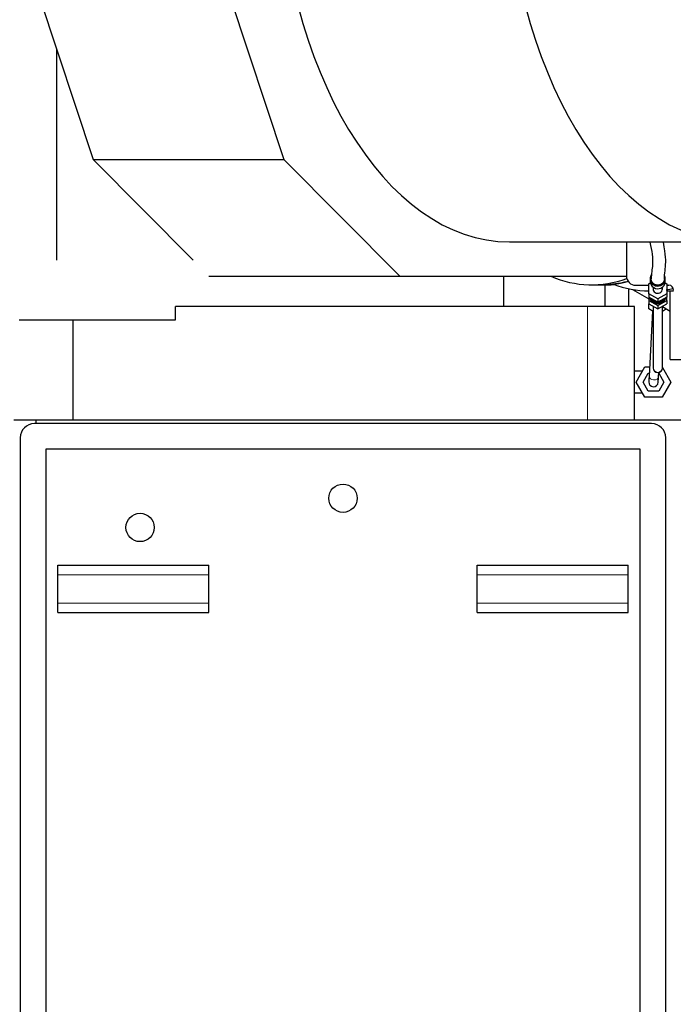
# Model space of a CAD drawing. Header units: inches. Extents: x 0 to 23760, y -13 to 16800.
# Tile 119 of 223: x 7585 to 8278, y 13477 to 14519. Entities that reach past the tile are written whole.
import ezdxf

# ---------------------------------------------------------------- set-up
doc = ezdxf.new("R2010")
doc.units = ezdxf.units.IN
doc.layers.add('254', color=7, linetype='Continuous', true_color=0xffffff)
doc.styles.add('latin_extended', font='simplex.shx')
doc.dimstyles.get("Standard").update_dxf_attribs({"dimtxt": 0.18, "dimasz": 0.18, "dimexe": 0.18, "dimexo": 0.0625, "dimgap": 0.09, "dimtad": 0, "dimtih": 1, "dimtoh": 1, "dimdec": 4, "dimzin": 0, "dimdsep": 46, "dimtxsty": 'Standard', "dimcen": 0.09, "dimadec": 0, "dimazin": 0, "dimtfac": 1, "dimtdec": 4, "dimtofl": 0, "dimtmove": 0, "dimatfit": 3, "dimfxl": 1, "dimtolj": 1, "dimtzin": 0, "dimarcsym": 0})

# ---------------------------------------------------------------- blocks, each defined once
blk = doc.blocks.new('_U9')
at = {"layer": '254', "color": 3, "linetype": 'Continuous', "lineweight": 13, "transparency": 16777216}
for p, q in [((8900.8, 13916.5), (8900.8, 10741)), ((1781.2, 12180.5), (1781.2, 10741)), ((1921.2, 10781), (8760.8, 10781))]:
    blk.add_line(p, q, dxfattribs=at)
at = {"layer": '254', "color": 3, "transparency": 16777216}
for points in [[(1921.2, 10804.3), (1921.2, 10757.7), (1781.2, 10781)], [(8760.8, 10757.7), (8760.8, 10804.3), (8900.8, 10781)]]:
    blk.add_solid(points, dxfattribs=at)
at = {"layer": 'Defpoints', "color": 0, "transparency": 16777216}
for p in [(8900.8, 13956.5), (1781.2, 12220.5), (8900.8, 10781)]:
    blk.add_point(p, dxfattribs=at)
at = {"layer": '254', "color": 2, "lineweight": 13, "transparency": 16777216, "insert": (5107.7, 10991), "char_height": 140, "attachment_point": 1, "style": 'latin_extended'}
blk.add_mtext('\\A1;7120', dxfattribs=at)

msp = doc.modelspace()

# ---------------------------------------------------------------- linework, layer by layer
at = {"layer": '254', "color": 2, "linetype": 'Continuous', "lineweight": 25}
for p, q in [((7592.461, 14583.892), (7662.914, 14371.141)), ((7794.678, 14583.892), (7865.131, 14371.141)), ((7624.256, 14487.879), (7624.256, 14264.533)), ((7662.914, 14371.141), (7865.131, 14371.141)), ((7662.914, 14371.141), (7768.831, 14264.528)), ((7865.131, 14371.141), (7987.861, 14247.604)), ((8104.198, 14284.018), (8345.029, 14284.018)), ((8228.03, 14282.067), (8228.03, 14248.018)), ((7785.645, 14247.604), (7987.861, 14247.604)), ((7987.861, 14247.604), (8228.037, 14247.604)), ((8098.185, 14215.527), (8098.185, 14247.603)), ((8253.239, 14244.909), (8253.239, 14242.062)), ((8269.239, 14242.062), (8269.239, 14244.909)), ((8191.039, 14238.518), (8202.564, 14238.518)), ((8203.948, 14238.527), (8211.758, 14238.527)), ((8205.239, 14238.527), (8205.239, 14215.527)), ((8230.239, 14234.552), (8230.239, 14215.527)), ((8238.03, 14238.018), (8251.739, 14238.018)), ((8251.739, 14239.725), (8253.376, 14240.638)), ((8251.739, 14229.129), (8251.739, 14239.725)), ((8253.239, 14242.062), (8253.239, 14242.062)), ((8256.239, 14236.03), (8256.239, 14234.427)), ((8266.239, 14234.427), (8266.239, 14236.03)), ((8266.239, 14234.427), (8266.239, 14234.428)), ((8269.102, 14240.638), (8270.739, 14239.725)), ((8270.739, 14239.725), (8270.739, 14229.129)), ((8270.739, 14238.018), (8273.03, 14238.018)), ((8234.611, 14233.691), (8251.737, 14223.803)), ((8251.739, 14229.129), (8251.739, 14225.506)), ((8261.239, 14223.831), (8251.739, 14229.129)), ((8251.739, 14225.506), (8251.739, 14221.882)), ((8261.239, 14220.208), (8251.739, 14225.506)), ((8270.739, 14229.129), (8261.239, 14223.831)), ((8270.739, 14225.506), (8261.239, 14220.208)), ((8261.239, 14223.831), (8261.239, 14220.208)), ((8270.739, 14232.026), (8273.114, 14232.026)), ((8270.739, 14229.129), (8270.739, 14225.506)), ((8270.739, 14221.882), (8270.739, 14225.506)), ((8274.325, 14159.518), (8274.325, 14232.032)), ((8186.654, 14215.527), (7750.319, 14215.527)), ((7750.319, 14201.527), (7750.319, 14215.527)), ((8236.592, 14215.527), (8186.654, 14215.527)), ((8236.592, 14095.527), (8236.592, 14215.527)), ((8251.739, 14221.882), (8261.239, 14216.584)), ((8251.739, 14221.882), (8251.739, 14218.259)), ((8251.739, 14213.032), (8251.739, 14218.259)), ((8251.739, 14218.259), (8261.239, 14212.961)), ((8254.405, 14222.466), (8254.405, 14221.948)), ((8254.405, 14222.466), (8258.573, 14220.142)), ((8254.405, 14221.948), (8258.573, 14219.624)), ((8256.239, 14215.749), (8256.239, 14150.764)), ((8258.573, 14220.142), (8258.573, 14219.624)), ((8261.239, 14216.584), (8270.739, 14221.882)), ((8261.239, 14212.961), (8270.739, 14218.259)), ((8261.239, 14216.584), (8261.239, 14212.961)), ((8263.905, 14220.142), (8268.073, 14222.466)), ((8263.905, 14219.624), (8268.073, 14221.948)), ((8263.905, 14220.142), (8263.905, 14219.624)), ((8266.238, 14215.431), (8274.323, 14210.763)), ((8266.239, 14150.764), (8266.239, 14215.749)), ((8268.073, 14222.466), (8268.073, 14221.948)), ((8270.739, 14221.882), (8270.739, 14218.259)), ((8256.239, 14210.434), (8251.739, 14213.032)), ((8255.807, 14210.683), (8252.063, 14141.638)), ((8270.566, 14212.933), (8266.239, 14210.434)), ((7584.56, 14201.527), (7750.319, 14201.527)), ((7641.686, 14095.527), (7641.686, 14201.527)), ((8238.263, 14135.518), (8247.501, 14151.518)), ((8247.501, 14151.518), (8252.599, 14151.518)), ((8266.239, 14151.063), (8275.214, 14135.518)), ((8274.325, 14159.518), (8285.739, 14159.518)), ((8244.239, 14147.018), (8236.592, 14147.018)), ((8245.769, 14135.518), (8251.254, 14145.018)), ((8251.254, 14145.018), (8252.246, 14145.018)), ((8262.048, 14141.096), (8262.294, 14145.632)), ((8262.258, 14144.958), (8267.708, 14135.518)), ((8247.501, 14119.518), (8238.263, 14135.518)), ((8251.254, 14126.018), (8245.769, 14135.518)), ((8267.708, 14135.518), (8262.224, 14126.018)), ((8275.214, 14135.518), (8265.976, 14119.518)), ((8236.592, 14124.018), (8244.239, 14124.018)), ((8265.976, 14119.518), (8247.501, 14119.518)), ((8262.224, 14126.018), (8251.254, 14126.018)), ((7578.824, 14095.527), (7602.618, 14095.527)), ((8254.739, 14091.518), (7600.739, 14091.518)), ((7602.618, 14095.527), (8294.739, 14095.527)), ((7602.618, 14091.511), (7602.618, 14095.527)), ((7585.739, 14076.518), (7585.739, 13422.518)), ((8269.739, 13422.518), (8269.739, 14076.518)), ((7612.739, 14064.518), (7612.739, 13434.518)), ((8242.739, 14064.518), (7612.739, 14064.518)), ((8242.739, 13434.518), (8242.739, 14064.518)), ((7625.739, 13941.518), (7785.739, 13941.518)), ((7625.739, 13931.518), (7625.739, 13941.518)), ((7785.739, 13931.518), (7785.739, 13941.518)), ((8069.739, 13941.518), (8229.739, 13941.518)), ((8069.739, 13931.518), (8069.739, 13941.518)), ((8229.739, 13931.518), (8229.739, 13941.518)), ((7625.739, 13901.518), (7625.739, 13931.518)), ((7785.739, 13901.518), (7785.739, 13931.518)), ((8069.739, 13901.518), (8069.739, 13931.518)), ((8229.739, 13901.518), (8229.739, 13931.518)), ((7625.739, 13891.518), (7625.739, 13901.518)), ((7785.739, 13891.518), (7785.739, 13901.518)), ((8069.739, 13891.518), (8069.739, 13901.518)), ((8229.739, 13891.518), (8229.739, 13901.518)), ((7625.739, 13891.518), (7785.739, 13891.518)), ((8069.739, 13891.518), (8229.739, 13891.518))]:
    msp.add_line(p, q, dxfattribs=at)
at = {"layer": '254', "color": 110, "linetype": 'Continuous', "lineweight": 13}
for p, q in [((8186.654, 14095.527), (8186.654, 14215.527)), ((8244.239, 14147.018), (8244.239, 14145.868)), ((8244.239, 14125.168), (8244.239, 14124.018)), ((7625.739, 13931.518), (7785.739, 13931.518)), ((8069.739, 13931.518), (8229.739, 13931.518)), ((7625.739, 13901.518), (7785.739, 13901.518)), ((8069.739, 13901.518), (8229.739, 13901.518))]:
    msp.add_line(p, q, dxfattribs=at)
at = {"layer": '254', "color": 2, "linetype": 'Continuous', "lineweight": 25}
for centre in [(7927.739, 14012.518), (7712.739, 13981.518)]:
    msp.add_circle(centre, 15, dxfattribs=at)
for centre, radius, start, end in [((8238.03, 14282.067), 10, 168.749296, 180), ((8238.03, 14248.018), 10, 180, 270), ((8273.03, 14233.018), 5, 0, 90), ((8261.239, 14150.518), 5, 180.871875, 0), ((8256.739, 14135.518), 5, 176.923125, 356.900625), ((7600.739, 14076.518), 15, 90, 180), ((8254.739, 14076.518), 15, 0, 90)]:
    msp.add_arc(centre, radius, start, end, dxfattribs=at)
for centre, major_axis, ratio, start_param, end_param in [((8104.198, 14714.518), (0, 430.5), 0.57357644, 0.09312407, 3.14159265), ((8345.029, 14714.518), (0, 430.5), 0.57357644, 0.09312407, 6.19006123), ((8191.039, 14394.518), (0, 156), 0.81915204, 2.79866818, 3.43827681), ((8261.239, 14244.909), (-8, 0), 0.96592583, 5.72770336, 6.28318531), ((8261.239, 14244.909), (-8, 0), 0.96592583, 0, 2.00874489), ((8261.239, 14244.909), (-8, 0), 0.96592583, 2.00874489, 3.54959792), ((8202.564, 14394.518), (0, 156), 0.81915204, 3.14159265, 3.35993334), ((8253.613, 14394.526), (0, -162.5), 0.81915204, 5.98493035, 6.27002989), ((8261.239, 14242.062), (-8, 0), 0.96592583, 0, 2.00874489), ((8261.239, 14234.427), (5, 0), 0.96592583, 3.14158357, 5.15033754), ((8261.239, 14234.427), (5, 0), 0.96592583, 5.15033754, 6.28318531), ((8261.239, 14242.062), (-8, 0), 0.96592583, 2.00874489, 3.14168174), ((8253.613, 14394.526), (0, -162.5), 0.81915204, 0.12428926, 0.18221237), ((8261.239, 14228.733), (-9.8, 0), 0.96592583, 0.37100829, 0.79912612), ((8261.239, 14229.251), (-9.8, 0), 0.96592583, 0.4507218, 0.79912612), ((8261.239, 14227.18), (-9, 0), 0.96592583, 0.44492806, 2.73652354), ((8261.239, 14229.768), (9, 0), 0.96592583, 3.87908154, 4.49856433), ((8261.239, 14229.768), (9, 0), 0.96592583, 4.92621363, 5.54569643), ((8261.239, 14228.733), (-9.8, 0), 0.96592583, 2.34246653, 2.77058437), ((8261.239, 14229.251), (-9.8, 0), 0.96592583, 2.34246653, 2.69087085), ((8273.114, 14394.526), (0, -162.5), 0.81915204, 0, 0.03701189), ((8261.239, 14229.251), (-9.8, 0), 0.96592583, 1.29526898, 1.84632367), ((8261.239, 14228.733), (-9.8, 0), 0.96592583, 1.29526898, 1.84632367)]:
    msp.add_ellipse(centre, major_axis=major_axis, ratio=ratio, start_param=start_param, end_param=end_param, dxfattribs=at)
at = {"layer": '254', "color": 110, "linetype": 'Continuous', "lineweight": 13}
for centre, major_axis, ratio, start_param, end_param in [((8261.239, 14150.764), (-5, 0), 0.98768834, 0, 3.14159265), ((8257.056, 14141.367), (-4.993, 0.271), 0.70711089, 0.00003074, 3.14152521)]:
    msp.add_ellipse(centre, major_axis=major_axis, ratio=ratio, start_param=start_param, end_param=end_param, dxfattribs=at)
at = {"layer": '254', "color": 2, "linetype": 'Continuous', "lineweight": 25}
for points, knots in [([(8252.954, 14283.653), (8254.036, 14279.019), (8255.668, 14269.605), (8255.924, 14259.197), (8254.642, 14252.269), (8254.375, 14247.243), (8254.243, 14244.906)], [0, 0, 0, 0, 0.20498802, 0.43982274, 0.70484185, 1, 1, 1, 1]), ([(8268.242, 14244.865), (8268.456, 14247.346), (8268.769, 14252.914), (8270.046, 14261.076), (8269.325, 14272.142), (8267.996, 14280.334), (8267.359, 14283.525)], [0, 0, 0, 0, 0.32528793, 0.61060696, 0.85567849, 1, 1, 1, 1]), ([(8266.436, 14240.353), (8266.37, 14240.282), (8266.235, 14240.144), (8266.024, 14239.945), (8265.806, 14239.755), (8265.58, 14239.575), (8265.347, 14239.406), (8265.107, 14239.245), (8264.86, 14239.095), (8264.605, 14238.954), (8264.26, 14238.781), (8263.82, 14238.592), (8263.28, 14238.409), (8262.729, 14238.27), (8262.167, 14238.176), (8261.667, 14238.133), (8261.237, 14238.122), (8260.88, 14238.131), (8260.525, 14238.157), (8260.172, 14238.201), (8259.822, 14238.262), (8259.475, 14238.341), (8259.13, 14238.437), (8258.736, 14238.569), (8258.3, 14238.744), (8257.83, 14238.974), (8257.38, 14239.238), (8256.951, 14239.536), (8256.605, 14239.817), (8256.332, 14240.065), (8256.126, 14240.268), (8255.93, 14240.479), (8255.744, 14240.697), (8255.568, 14240.922), (8255.402, 14241.154), (8255.246, 14241.392), (8255.1, 14241.638), (8254.922, 14241.971), (8254.726, 14242.396), (8254.537, 14242.918), (8254.393, 14243.451), (8254.295, 14243.994), (8254.25, 14244.476), (8254.242, 14244.781), (8254.242, 14244.901), (8254.242, 14244.905)], [0, 0, 0, 0, 0.01758561, 0.03504997, 0.05242341, 0.06973675, 0.08702113, 0.10430782, 0.12162811, 0.1390131, 0.15649353, 0.19073249, 0.22457169, 0.25823681, 0.29195702, 0.32596037, 0.3472976, 0.36848107, 0.38956565, 0.41060698, 0.43166105, 0.45278376, 0.47403044, 0.49545548, 0.52688154, 0.55806003, 0.5891719, 0.62039927, 0.65192226, 0.6695152, 0.68698514, 0.70436235, 0.7216776, 0.73896197, 0.75624673, 0.77356312, 0.79094225, 0.80841485, 0.84265382, 0.87649302, 0.91015814, 0.94387834, 0.97788169, 0.99921893, 1, 1, 1, 1]), ([(8268.243, 14244.864), (8268.242, 14244.78), (8268.238, 14244.594), (8268.22, 14244.307), (8268.186, 14244.004), (8268.138, 14243.702), (8268.075, 14243.403), (8267.998, 14243.106), (8267.906, 14242.81), (8267.764, 14242.414), (8267.549, 14241.928), (8267.234, 14241.369), (8266.865, 14240.84), (8266.584, 14240.512), (8266.436, 14240.353)], [0, 0, 0, 0, 0.05095825, 0.11275656, 0.17439388, 0.23599955, 0.29770314, 0.35963359, 0.42191843, 0.48468304, 0.61386018, 0.74202764, 0.87035311, 1, 1, 1, 1]), ([(8229.63, 14242.058), (8228.012, 14241.629), (8219.115, 14239.493), (8210.048, 14238.531), (8202.637, 14238.527)], [0, 0, 0, 0, 0.18265683, 1, 1, 1, 1]), ([(8252.063, 14141.638), (8252.013, 14140.704), (8251.923, 14139.053), (8251.822, 14137.188), (8251.76, 14136.047), (8251.746, 14135.792), (8251.746, 14135.789)], [0, 0, 0, 0, 0.25001222, 0.5, 0.74998778, 1, 1, 1, 1]), ([(8261.731, 14135.247), (8261.732, 14135.25), (8261.745, 14135.506), (8261.807, 14136.647), (8261.908, 14138.512), (8261.998, 14140.163), (8262.048, 14141.096)], [0, 0, 0, 0, 0.25001222, 0.5, 0.74998778, 1, 1, 1, 1])]:
    msp.add_open_spline(points, degree=3, knots=knots, dxfattribs=at)
for points in [[(8217.321, 14238.674), (8215.486, 14238.577), (8213.65, 14238.528), (8211.814, 14238.527)], [(8244.908, 14147.018), (8244.687, 14147.018), (8244.464, 14147.018), (8244.239, 14147.018)], [(8244.239, 14124.018), (8244.463, 14124.018), (8244.686, 14124.018), (8244.907, 14124.018)]]:
    msp.add_open_spline(points, degree=3, dxfattribs=at)

# ---------------------------------------------------------------- dimensions: what is measured, and where the dimension line sits
at = {"layer": '254', "color": 2, "linetype": 'Continuous', "lineweight": 13}
dim = msp.add_linear_dim(base=(8900.829, 10780.999), p1=(1781.157, 12220.518), p2=(8900.829, 13956.518), dimstyle='Standard', override={"dimscale": 40, "dimtxt": 3.5, "dimasz": 3.5, "dimexe": 1, "dimexo": 1, "dimgap": 1.75, "dimtad": 1, "dimtih": 1, "dimtoh": 0, "dimdec": 0, "dimlfac": 1, "dimzin": 8, "dimdsep": 46, "dimlunit": 2, "dimtxsty": 'latin_extended', "dimsah": 1, "dimse1": 0, "dimse2": 0, "dimsd1": 0, "dimsd2": 0, "dimclrd": 3, "dimclre": 3, "dimclrt": 2, "dimtol": 0, "dimtm": -0.1, "dimtfac": 0.714286, "dimtdec": 3, "dimtofl": 1, "dimtmove": 0, "dimtzin": 8, "dimlwd": 13, "dimlwe": 13}, dxfattribs=at)
dim.commit()
dim.dimension.update_dxf_attribs({"geometry": '_U9', "text_midpoint": (5340.993, 10780.999), "dimtype": 160})

doc.saveas('drawing.dxf')
